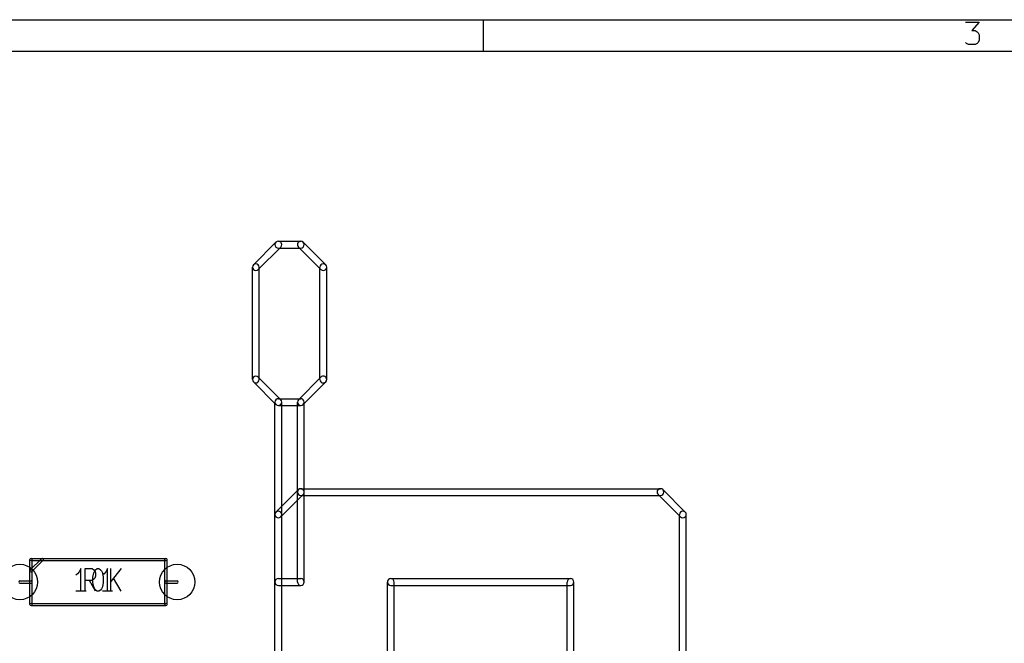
# Model space of a CAD drawing. Extents: x 10 to 287, y -200 to -10.
# Tile 9 of 19: x 95 to 150, y -45 to -10. Entities that reach past the tile are written whole.
import ezdxf

# ---------------------------------------------------------------- set-up
doc = ezdxf.new("R2010")
doc.units = 0
doc.header["$MEASUREMENT"] = 0
doc.layers.add('BLACK', color=250, linetype='CONTINUOUS')

msp = doc.modelspace()

# ---------------------------------------------------------------- linework, layer by layer
at = {"layer": 'BLACK'}
for p, q in [((10.16, -10.16), (286.842, -10.16)), ((120.802, -10.16), (120.802, -11.938)), ((148.04, -10.293), (148.826, -10.293)), ((148.826, -10.293), (148.403, -10.7769)), ((148.403, -10.7769), (148.584, -10.7769)), ((148.584, -10.7769), (148.705, -10.8373)), ((148.705, -10.8373), (148.765, -10.8978)), ((148.765, -10.8978), (148.826, -11.0188)), ((148.826, -11.0188), (148.826, -11.3211)), ((148.1, -11.5026), (148.04, -11.4421)), ((148.221, -11.563), (148.1, -11.5026)), ((148.584, -11.563), (148.221, -11.563)), ((148.705, -11.5026), (148.584, -11.563)), ((148.765, -11.4421), (148.705, -11.5026)), ((148.826, -11.3211), (148.765, -11.4421)), ((11.938, -11.938), (285.064, -11.938)), ((109.085, -22.7253), (107.815, -23.9953)), ((109.22, -22.6695), (110.49, -22.6695)), ((111.895, -23.9953), (110.625, -22.7253)), ((109.355, -22.9947), (108.085, -24.2647)), ((109.22, -23.0505), (110.49, -23.0505)), ((111.625, -24.2647), (110.355, -22.9947)), ((107.76, -30.48), (107.76, -24.13)), ((108.141, -30.48), (108.141, -24.13)), ((111.57, -30.48), (111.57, -24.13)), ((111.951, -30.48), (111.951, -24.13)), ((108.085, -30.3453), (109.355, -31.6153)), ((110.355, -31.6153), (111.625, -30.3453)), ((107.815, -30.6147), (109.085, -31.8847)), ((110.625, -31.8847), (111.895, -30.6147)), ((109.22, -31.5595), (110.49, -31.5595)), ((109.03, -38.1), (109.03, -31.75)), ((109.22, -31.9405), (110.49, -31.9405)), ((109.411, -38.1), (109.411, -31.75)), ((110.3, -41.91), (110.3, -31.75)), ((110.681, -41.91), (110.681, -31.75)), ((109.085, -37.9653), (110.355, -36.6953)), ((110.49, -36.6395), (130.81, -36.6395)), ((130.945, -36.6953), (132.215, -37.9653)), ((109.355, -38.2347), (110.625, -36.9647)), ((110.49, -37.0205), (130.81, -37.0205)), ((130.675, -36.9647), (131.945, -38.2347)), ((109.03, -101.6), (109.03, -38.1)), ((109.411, -101.6), (109.411, -38.1)), ((131.89, -101.6), (131.89, -38.1)), ((132.271, -101.6), (132.271, -38.1)), ((95.2051, -41.2301), (95.8401, -40.5951)), ((95.25, -40.5765), (102.87, -40.5765)), ((95.1865, -41.275), (95.1865, -40.64)), ((95.25, -40.7035), (102.87, -40.7035)), ((95.2949, -41.3199), (95.9299, -40.6849)), ((95.3135, -41.275), (95.3135, -40.64)), ((98.0682, -41.154), (97.9714, -41.3355)), ((98.0682, -42.424), (98.0682, -41.154)), ((98.3101, -42.424), (98.3101, -41.154)), ((98.3101, -41.154), (98.6971, -41.154)), ((98.6971, -41.154), (98.7939, -41.2145)), ((98.8907, -41.2145), (98.9874, -41.154)), ((98.9874, -41.154), (99.0842, -41.154)), ((99.0842, -41.154), (99.181, -41.2145)), ((99.568, -41.154), (99.4712, -41.3355)), ((99.568, -42.424), (99.568, -41.154)), ((99.7615, -42.424), (99.7615, -41.154)), ((100.342, -41.154), (99.7615, -41.8798)), ((102.807, -43.18), (102.807, -40.64)), ((102.934, -43.18), (102.934, -40.64)), ((95.1865, -43.18), (95.1865, -41.275)), ((95.3135, -43.18), (95.3135, -41.275)), ((97.8747, -41.4564), (97.7779, -41.5169)), ((97.9714, -41.3355), (97.8747, -41.4564)), ((98.7455, -41.6379), (98.7939, -41.396)), ((98.7455, -41.9402), (98.7455, -41.6379)), ((98.7939, -41.2145), (98.8423, -41.275)), ((98.7939, -41.396), (98.8423, -41.275)), ((98.8423, -41.6983), (98.7939, -41.7588)), ((98.8423, -41.275), (98.8907, -41.2145)), ((98.8423, -41.275), (98.8907, -41.396)), ((98.8907, -41.5774), (98.8423, -41.6983)), ((98.8907, -41.396), (98.8907, -41.5774)), ((99.181, -41.2145), (99.2293, -41.275)), ((99.2293, -41.275), (99.2777, -41.396)), ((99.2777, -41.396), (99.3261, -41.6379)), ((99.3745, -41.4564), (99.2777, -41.5169)), ((99.3261, -41.6379), (99.3261, -41.9402)), ((99.4712, -41.3355), (99.3745, -41.4564)), ((100.342, -42.424), (99.9067, -41.6983)), ((109.22, -41.7195), (110.49, -41.7195)), ((115.57, -41.7195), (125.73, -41.7195)), ((94.615, -41.8465), (95.25, -41.8465)), ((94.615, -41.9735), (95.25, -41.9735)), ((98.6971, -41.8193), (98.3101, -41.8193)), ((98.8907, -42.424), (98.552, -41.8193)), ((98.7939, -41.7588), (98.6971, -41.8193)), ((98.7939, -42.1821), (98.7455, -41.9402)), ((98.8423, -42.3031), (98.7939, -42.1821)), ((99.2777, -42.1821), (99.2293, -42.3031)), ((99.3261, -41.9402), (99.2777, -42.1821)), ((102.87, -41.8465), (103.505, -41.8465)), ((102.87, -41.9735), (103.505, -41.9735)), ((109.22, -42.1005), (110.49, -42.1005)), ((115.38, -97.79), (115.38, -41.91)), ((115.57, -42.1005), (125.73, -42.1005)), ((115.761, -97.79), (115.761, -41.91)), ((125.54, -97.79), (125.54, -41.91)), ((125.921, -97.79), (125.921, -41.91)), ((98.3585, -42.424), (97.7779, -42.424)), ((98.8907, -42.3636), (98.8423, -42.3031)), ((98.9874, -42.424), (98.8907, -42.3636)), ((99.0842, -42.424), (98.9874, -42.424)), ((99.181, -42.3636), (99.0842, -42.424)), ((99.2293, -42.3031), (99.181, -42.3636)), ((99.8583, -42.424), (99.2777, -42.424)), ((95.25, -43.1165), (102.87, -43.1165)), ((95.25, -43.2435), (102.87, -43.2435))]:
    msp.add_line(p, q, dxfattribs=at)
for centre in [(94.615, -41.91), (103.505, -41.91)]:
    msp.add_circle(centre, 1, dxfattribs=at)
for centre, radius, start, end in [((109.22, -22.86), 0.1905, 90, 270), ((109.22, -22.86), 0.1905, -45, 135), ((110.49, -22.86), 0.1905, 405, 585), ((110.49, -22.86), 0.1905, 270, 450), ((107.95, -24.13), 0.1905, 360, 540), ((107.95, -24.13), 0.1905, 135, 315), ((111.76, -24.13), 0.1905, 360, 540), ((111.76, -24.13), 0.1905, 225, 405), ((107.95, -30.48), 0.1905, 45, 225), ((107.95, -30.48), 0.1905, 180, 360), ((111.76, -30.48), 0.1905, 180, 360), ((111.76, -30.48), 0.1905, 315, 495), ((109.22, -31.75), 0.1905, 90, 270), ((109.22, -31.75), 0.1905, 360, 540), ((109.22, -31.75), 0.1905, 225, 405), ((110.49, -31.75), 0.1905, 360, 540), ((110.49, -31.75), 0.1905, 135, 315), ((110.49, -31.75), 0.1905, 270, 450), ((110.49, -36.83), 0.1905, 90, 270), ((110.49, -36.83), 0.1905, 315, 495), ((130.81, -36.83), 0.1905, 45, 225), ((130.81, -36.83), 0.1905, 270, 450), ((109.22, -38.1), 0.1905, 360, 540), ((109.22, -38.1), 0.1905, 135, 315), ((109.22, -38.1), 0.1905, 180, 360), ((132.08, -38.1), 0.1905, 360, 540), ((132.08, -38.1), 0.1905, 225, 405), ((95.25, -40.64), 0.0635, 90, 270), ((95.25, -40.64), 0.0635, 360, 540), ((95.885, -40.64), 0.0635, 315, 495), ((102.87, -40.64), 0.0635, 360, 540), ((102.87, -40.64), 0.0635, 270, 450), ((95.25, -41.275), 0.0635, 360, 540), ((95.25, -41.275), 0.0635, 135, 315), ((95.25, -41.275), 0.0635, 180, 360), ((109.22, -41.91), 0.1905, 90, 270), ((110.49, -41.91), 0.1905, 270, 450), ((115.57, -41.91), 0.1905, 360, 540), ((115.57, -41.91), 0.1905, 90, 270), ((125.73, -41.91), 0.1905, 360, 540), ((125.73, -41.91), 0.1905, 270, 450), ((94.615, -41.91), 0.0635, 90, 270), ((95.25, -41.91), 0.0635, 270, 450), ((102.87, -41.91), 0.0635, 90, 270), ((103.505, -41.91), 0.0635, 270, 450), ((110.49, -41.91), 0.1905, 180, 360), ((95.25, -43.18), 0.0635, 90, 270), ((95.25, -43.18), 0.0635, 180, 360), ((102.87, -43.18), 0.0635, 180, 360), ((102.87, -43.18), 0.0635, 270, 450)]:
    msp.add_arc(centre, radius, start, end, dxfattribs=at)

doc.saveas('drawing.dxf')
